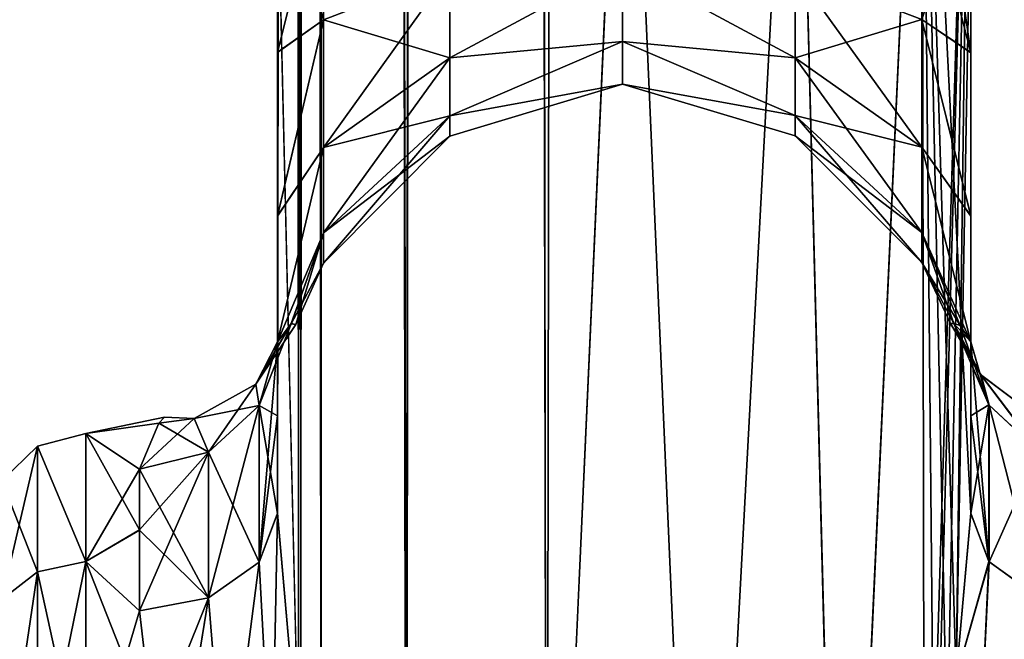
# Model space of a CAD drawing. Extents: x -23 to 700, y -2000 to 0.
# Tile 93 of 196: x 645 to 681, y -1956 to -1934. Entities that reach past the tile are written whole.
import ezdxf

# ---------------------------------------------------------------- set-up
doc = ezdxf.new("R2010")
doc.units = 0
doc.header["$LTSCALE"] = 65.149826
for name, color, linetype in [('1005', 7, 'CONTINUOUS'), ('1006', 7, 'CONTINUOUS'), ('1011', 7, 'CONTINUOUS'), ('1012', 7, 'CONTINUOUS'), ('1018', 7, 'CONTINUOUS'), ('1019', 7, 'CONTINUOUS'), ('1025', 7, 'CONTINUOUS'), ('1047', 7, 'CONTINUOUS'), ('1048', 7, 'CONTINUOUS'), ('1049', 7, 'CONTINUOUS'), ('1050', 7, 'CONTINUOUS'), ('1051', 7, 'CONTINUOUS'), ('1059', 7, 'CONTINUOUS'), ('1060', 7, 'CONTINUOUS'), ('1061', 7, 'CONTINUOUS'), ('1062', 7, 'CONTINUOUS'), ('1063', 7, 'CONTINUOUS')]:
    doc.layers.add(name, color=color, linetype=linetype)

msp = doc.modelspace()

# ---------------------------------------------------------------- linework, layer by layer
at = {"layer": '1005', "linetype": 'CONTINUOUS'}
for points in [[(654.55, -83.45, 53.5), (654.45, -1928.15, 53.5), (655.202, -1960.168, 57.769), (654.55, -83.45, 53.5)], [(655.292, -1960.973, 58.011), (656.024, -1972, 59.571), (654.55, -83.45, 53.5), (655.292, -1960.973, 58.011)], [(654.55, -83.45, 53.5), (656.024, -1972, 59.571), (656.2, -83.45, 59.707), (654.55, -83.45, 53.5)], [(655.202, -1960.168, 57.769), (655.292, -1960.973, 58.011), (654.55, -83.45, 53.5), (655.202, -1960.168, 57.769)], [(656.024, -1972, 59.571), (659.109, -1980, 63.235), (656.2, -83.45, 59.707), (656.024, -1972, 59.571)], [(656.2, -83.45, 59.707), (659.109, -1980, 63.235), (660.722, -83.45, 64.28), (656.2, -83.45, 59.707)], [(659.109, -1980, 63.235), (664.187, -1980, 65.691), (660.722, -83.45, 64.28), (659.109, -1980, 63.235)], [(664.187, -1980, 65.691), (667.05, -1916.55, 66), (660.722, -83.45, 64.28), (664.187, -1980, 65.691)], [(669.819, -1980, 65.666), (667.05, -1916.55, 66), (664.187, -1980, 65.691), (669.819, -1980, 65.666)], [(673.208, -1916.55, 64.321), (667.05, -1916.55, 66), (669.819, -1980, 65.666), (673.208, -1916.55, 64.321)], [(674.862, -1980, 63.178), (673.208, -1916.55, 64.321), (669.819, -1980, 65.666), (674.862, -1980, 63.178)], [(677.779, -1916.55, 59.744), (673.208, -1916.55, 64.321), (674.862, -1980, 63.178), (677.779, -1916.55, 59.744)], [(677.876, -1972, 59.571), (677.779, -1916.55, 59.744), (674.862, -1980, 63.178), (677.876, -1972, 59.571)], [(679.55, -1951.488, 53.501), (679.55, -1928.15, 53.5), (677.779, -1916.55, 59.744), (679.55, -1951.488, 53.501)], [(679.55, -1951.488, 53.501), (677.779, -1916.55, 59.744), (679.014, -1957.436, 56.772), (679.55, -1951.488, 53.501)], [(679.014, -1957.436, 56.772), (677.779, -1916.55, 59.744), (678.69, -1960.237, 57.791), (679.014, -1957.436, 56.772)], [(678.69, -1960.237, 57.791), (677.779, -1916.55, 59.744), (678.236, -1964.54, 58.875), (678.69, -1960.237, 57.791)], [(678.236, -1964.54, 58.875), (677.779, -1916.55, 59.744), (677.876, -1972, 59.571), (678.236, -1964.54, 58.875)], [(654.45, -1951.49, 53.502), (655.202, -1960.168, 57.769), (654.45, -1928.15, 53.5), (654.45, -1951.49, 53.502)]]:
    msp.add_3dface(points, dxfattribs=at)
at = {"layer": '1006', "linetype": 'CONTINUOUS'}
for points in [[(654.45, -1951.488, 12.5), (654.45, -1928.15, 12.5), (656.2, -83.45, 6.293), (654.45, -1951.488, 12.5)], [(655.202, -1960.174, 8.229), (654.45, -1951.488, 12.5), (656.2, -83.45, 6.293), (655.202, -1960.174, 8.229)], [(655.293, -1960.98, 7.988), (655.202, -1960.174, 8.229), (656.2, -83.45, 6.293), (655.293, -1960.98, 7.988)], [(656.024, -1972, 6.429), (655.293, -1960.98, 7.988), (656.2, -83.45, 6.293), (656.024, -1972, 6.429)], [(659.122, -1980, 2.755), (656.024, -1972, 6.429), (656.2, -83.45, 6.293), (659.122, -1980, 2.755)], [(660.722, -83.45, 1.72), (659.122, -1980, 2.755), (656.2, -83.45, 6.293), (660.722, -83.45, 1.72)], [(664.196, -1980, 0.307), (659.122, -1980, 2.755), (660.722, -83.45, 1.72), (664.196, -1980, 0.307)], [(667.05, -83.45), (664.196, -1980, 0.307), (660.722, -83.45, 1.72), (667.05, -83.45)], [(667.05, -1916.55), (664.196, -1980, 0.307), (667.05, -83.45), (667.05, -1916.55)], [(669.822, -1980, 0.334), (664.196, -1980, 0.307), (667.05, -1916.55), (669.822, -1980, 0.334)], [(673.208, -1916.55, 1.679), (669.822, -1980, 0.334), (667.05, -1916.55), (673.208, -1916.55, 1.679)], [(674.859, -1980, 2.82), (669.822, -1980, 0.334), (673.208, -1916.55, 1.679), (674.859, -1980, 2.82)], [(677.779, -1916.55, 6.256), (674.859, -1980, 2.82), (673.208, -1916.55, 1.679), (677.779, -1916.55, 6.256)], [(677.876, -1972, 6.429), (674.859, -1980, 2.82), (677.779, -1916.55, 6.256), (677.876, -1972, 6.429)], [(679.55, -1916.55, 12.5), (677.876, -1972, 6.429), (677.779, -1916.55, 6.256), (679.55, -1916.55, 12.5)], [(678.241, -1964.471, 7.137), (677.876, -1972, 6.429), (679.55, -1916.55, 12.5), (678.241, -1964.471, 7.137)], [(678.694, -1960.207, 8.218), (678.241, -1964.471, 7.137), (679.55, -1916.55, 12.5), (678.694, -1960.207, 8.218)], [(679.015, -1957.433, 9.23), (678.694, -1960.207, 8.218), (679.55, -1916.55, 12.5), (679.015, -1957.433, 9.23)], [(679.55, -1916.55, 12.5), (679.55, -1928.15, 12.5), (679.015, -1957.433, 9.23), (679.55, -1916.55, 12.5)], [(679.55, -1951.489, 12.499), (679.015, -1957.433, 9.23), (679.55, -1928.15, 12.5), (679.55, -1951.489, 12.499)]]:
    msp.add_3dface(points, dxfattribs=at)
at = {"layer": '1011', "linetype": 'CONTINUOUS'}
for points in [[(679.55, -1934.8, 13.61), (679.55, -1951.489, 12.499), (679.55, -1928.15, 12.5), (679.55, -1934.8, 13.61)], [(679.55, -1928.15, 53.5), (679.55, -1951.488, 53.501), (679.55, -1934.811, 52.387), (679.55, -1928.15, 53.5)], [(679.55, -1947.962, 16.778), (679.55, -1951.489, 12.499), (679.55, -1934.8, 13.61), (679.55, -1947.962, 16.778)], [(679.55, -1940.72, 16.808), (679.55, -1947.962, 16.778), (679.55, -1934.8, 13.61), (679.55, -1940.72, 16.808)], [(679.55, -1951.488, 53.501), (679.55, -1947.952, 49.208), (679.55, -1934.811, 52.387), (679.55, -1951.488, 53.501)], [(679.55, -1934.811, 52.387), (679.55, -1947.952, 49.208), (679.55, -1940.723, 49.19), (679.55, -1934.811, 52.387)], [(679.55, -1945.277, 21.735), (679.55, -1947.962, 16.778), (679.55, -1940.72, 16.808), (679.55, -1945.277, 21.735)], [(679.55, -1947.952, 49.208), (679.55, -1945.277, 44.265), (679.55, -1940.723, 49.19), (679.55, -1947.952, 49.208)]]:
    msp.add_3dface(points, dxfattribs=at)
at = {"layer": '1012', "linetype": 'CONTINUOUS'}
for points in [[(654.45, -1934.803, 52.389), (654.45, -1951.49, 53.502), (654.45, -1928.15, 53.5), (654.45, -1934.803, 52.389)], [(654.45, -1928.15, 12.5), (654.45, -1951.488, 12.5), (654.45, -1934.793, 13.607), (654.45, -1928.15, 12.5)], [(654.45, -1951.488, 12.5), (654.45, -1947.954, 16.79), (654.45, -1934.793, 13.607), (654.45, -1951.488, 12.5)], [(654.45, -1934.793, 13.607), (654.45, -1947.954, 16.79), (654.45, -1940.716, 16.805), (654.45, -1934.793, 13.607)], [(654.45, -1947.96, 49.22), (654.45, -1951.49, 53.502), (654.45, -1934.803, 52.389), (654.45, -1947.96, 49.22)], [(654.45, -1940.722, 49.19), (654.45, -1947.96, 49.22), (654.45, -1934.803, 52.389), (654.45, -1940.722, 49.19)], [(654.45, -1947.954, 16.79), (654.45, -1945.277, 21.735), (654.45, -1940.716, 16.805), (654.45, -1947.954, 16.79)], [(654.45, -1945.277, 44.265), (654.45, -1947.96, 49.22), (654.45, -1940.722, 49.19), (654.45, -1945.277, 44.265)]]:
    msp.add_3dface(points, dxfattribs=at)
at = {"layer": '1018', "linetype": 'CONTINUOUS'}
for points in [[(650.146, -1948.226, 29.711), (647.5, -1948.6, 38.333), (650.355, -1948, 32.985), (650.146, -1948.226, 29.711)], [(650.355, -1948, 32.985), (647.5, -1948.6, 38.333), (650.147, -1948.225, 36.277), (650.355, -1948, 32.985)], [(650.147, -1948.225, 36.277), (647.5, -1948.6, 38.333), (649.45, -1949.885, 42.323), (650.147, -1948.225, 36.277)], [(647.5, -1948.6, 27.667), (647.5, -1948.6, 38.333), (650.146, -1948.226, 29.711), (647.5, -1948.6, 27.667)], [(649.45, -1949.885, 23.677), (647.5, -1948.6, 27.667), (650.146, -1948.226, 29.711), (649.45, -1949.885, 23.677)], [(647.5, -1948.6, 38.333), (647.5, -1953.229, 47.955), (649.45, -1949.885, 42.323), (647.5, -1948.6, 38.333)], [(647.5, -1953.231, 18.042), (647.5, -1948.6, 27.667), (649.45, -1952.089, 19.601), (647.5, -1953.231, 18.042)], [(649.45, -1952.089, 19.601), (647.5, -1948.6, 27.667), (649.45, -1949.885, 23.677), (649.45, -1952.089, 19.601)], [(649.45, -1949.885, 42.323), (647.5, -1953.229, 47.955), (649.45, -1952.095, 46.409), (649.45, -1949.885, 42.323)], [(649.45, -1955.024, 16.034), (647.5, -1953.231, 18.042), (649.45, -1952.089, 19.601), (649.45, -1955.024, 16.034)], [(649.45, -1952.095, 46.409), (647.5, -1953.229, 47.955), (649.45, -1955.024, 49.966), (649.45, -1952.095, 46.409)], [(647.5, -1953.229, 47.955), (647.5, -1961.595, 54.627), (649.45, -1955.024, 49.966), (647.5, -1953.229, 47.955)], [(647.5, -1961.598, 11.371), (647.5, -1953.231, 18.042), (649.972, -1959.488, 12.519), (647.5, -1961.598, 11.371)], [(649.972, -1959.488, 12.519), (647.5, -1953.231, 18.042), (649.45, -1955.024, 16.034), (649.972, -1959.488, 12.519)], [(649.45, -1955.024, 49.966), (647.5, -1961.595, 54.627), (649.97, -1959.482, 53.477), (649.45, -1955.024, 49.966)]]:
    msp.add_3dface(points, dxfattribs=at)
at = {"layer": '1019', "linetype": 'CONTINUOUS'}
for points in [[(654.45, -1934.803, 52.389), (654.45, -1928.15, 53.5), (656.112, -1933.612, 46.186), (654.45, -1934.803, 52.389)], [(654.45, -1928.15, 53.5), (656.112, -1928.15, 47.273), (656.112, -1933.612, 46.186), (654.45, -1928.15, 53.5)], [(654.45, -1928.15, 12.5), (654.45, -1934.793, 13.607), (656.112, -1928.15, 18.727), (654.45, -1928.15, 12.5)], [(656.112, -1928.15, 18.727), (654.45, -1934.793, 13.607), (656.112, -1933.612, 19.814), (656.112, -1928.15, 18.727)], [(656.112, -1933.612, 46.186), (656.112, -1928.15, 47.273), (660.683, -1931.856, 41.947), (656.112, -1933.612, 46.186)], [(679.55, -1934.8, 13.61), (679.55, -1928.15, 12.5), (677.775, -1933.603, 19.835), (679.55, -1934.8, 13.61)], [(677.851, -1928.15, 47.207), (679.55, -1934.811, 52.387), (677.775, -1933.603, 46.165), (677.851, -1928.15, 47.207)], [(679.55, -1934.811, 52.387), (677.851, -1928.15, 47.207), (678.598, -1928.15, 48.716), (679.55, -1934.811, 52.387)], [(679.55, -1928.15, 53.5), (679.55, -1934.811, 52.387), (678.598, -1928.15, 48.716), (679.55, -1928.15, 53.5)], [(656.112, -1933.612, 19.814), (656.112, -1938.242, 22.908), (660.683, -1931.856, 24.053), (656.112, -1933.612, 19.814)], [(660.683, -1931.856, 24.053), (656.112, -1938.242, 22.908), (660.683, -1934.998, 26.152), (660.683, -1931.856, 24.053)], [(660.683, -1934.998, 39.848), (656.112, -1933.612, 46.186), (660.683, -1931.856, 41.947), (660.683, -1934.998, 39.848)], [(666.937, -1931.621, 40.208), (666.937, -1934.405, 37.988), (660.683, -1934.998, 39.848), (666.937, -1931.621, 40.208)], [(666.937, -1931.621, 40.208), (660.683, -1934.998, 39.848), (660.683, -1931.856, 41.947), (666.937, -1931.621, 40.208)], [(666.937, -1934.405, 28.012), (666.937, -1931.621, 25.792), (660.683, -1934.998, 26.152), (666.937, -1934.405, 28.012)], [(666.937, -1931.621, 25.792), (660.683, -1931.856, 24.053), (660.683, -1934.998, 26.152), (666.937, -1931.621, 25.792)], [(673.194, -1931.851, 41.935), (673.194, -1934.989, 39.839), (666.937, -1931.621, 40.208), (673.194, -1931.851, 41.935)], [(666.937, -1931.621, 40.208), (673.194, -1934.989, 39.839), (666.937, -1934.405, 37.988), (666.937, -1931.621, 40.208)], [(673.194, -1934.989, 26.161), (673.194, -1931.851, 24.065), (666.937, -1931.621, 25.792), (673.194, -1934.989, 26.161)], [(666.937, -1934.405, 28.012), (673.194, -1934.989, 26.161), (666.937, -1931.621, 25.792), (666.937, -1934.405, 28.012)], [(677.775, -1933.603, 46.165), (677.775, -1938.226, 43.076), (673.194, -1931.851, 41.935), (677.775, -1933.603, 46.165)], [(673.194, -1931.851, 41.935), (677.775, -1938.226, 43.076), (673.194, -1934.989, 39.839), (673.194, -1931.851, 41.935)], [(673.194, -1934.989, 26.161), (677.775, -1933.603, 19.835), (673.194, -1931.851, 24.065), (673.194, -1934.989, 26.161)], [(654.45, -1940.722, 49.19), (654.45, -1934.803, 52.389), (656.112, -1933.612, 46.186), (654.45, -1940.722, 49.19)], [(656.112, -1938.242, 43.092), (654.45, -1940.722, 49.19), (656.112, -1933.612, 46.186), (656.112, -1938.242, 43.092)], [(654.45, -1934.793, 13.607), (654.45, -1940.716, 16.805), (656.112, -1933.612, 19.814), (654.45, -1934.793, 13.607)], [(656.112, -1933.612, 19.814), (654.45, -1940.716, 16.805), (656.112, -1938.242, 22.908), (656.112, -1933.612, 19.814)], [(656.112, -1938.242, 43.092), (656.112, -1933.612, 46.186), (660.683, -1934.998, 39.848), (656.112, -1938.242, 43.092)], [(677.775, -1938.226, 22.924), (677.775, -1933.603, 19.835), (673.194, -1934.989, 26.161), (677.775, -1938.226, 22.924)], [(679.55, -1940.72, 16.808), (679.55, -1934.8, 13.61), (677.775, -1933.603, 19.835), (679.55, -1940.72, 16.808)], [(677.775, -1938.226, 22.924), (679.55, -1940.72, 16.808), (677.775, -1933.603, 19.835), (677.775, -1938.226, 22.924)], [(679.55, -1934.811, 52.387), (679.55, -1940.723, 49.19), (677.775, -1933.603, 46.165), (679.55, -1934.811, 52.387)], [(677.775, -1933.603, 46.165), (679.55, -1940.723, 49.19), (677.775, -1938.226, 43.076), (677.775, -1933.603, 46.165)], [(666.937, -1934.405, 37.988), (666.937, -1935.949, 34.78), (660.683, -1937.097, 36.706), (666.937, -1934.405, 37.988)], [(666.937, -1934.405, 37.988), (660.683, -1937.097, 36.706), (660.683, -1934.998, 39.848), (666.937, -1934.405, 37.988)], [(666.937, -1935.949, 31.22), (666.937, -1934.405, 28.012), (660.683, -1937.097, 29.294), (666.937, -1935.949, 31.22)], [(666.937, -1934.405, 28.012), (660.683, -1934.998, 26.152), (660.683, -1937.097, 29.294), (666.937, -1934.405, 28.012)], [(673.194, -1934.989, 39.839), (673.194, -1937.085, 36.701), (666.937, -1934.405, 37.988), (673.194, -1934.989, 39.839)], [(666.937, -1934.405, 37.988), (673.194, -1937.085, 36.701), (666.937, -1935.949, 34.78), (666.937, -1934.405, 37.988)], [(673.194, -1937.085, 29.299), (673.194, -1934.989, 26.161), (666.937, -1934.405, 28.012), (673.194, -1937.085, 29.299)], [(666.937, -1935.949, 31.22), (673.194, -1937.085, 29.299), (666.937, -1934.405, 28.012), (666.937, -1935.949, 31.22)], [(656.112, -1938.242, 22.908), (656.112, -1941.336, 27.538), (660.683, -1934.998, 26.152), (656.112, -1938.242, 22.908)], [(660.683, -1934.998, 26.152), (656.112, -1941.336, 27.538), (660.683, -1937.097, 29.294), (660.683, -1934.998, 26.152)], [(660.683, -1937.097, 36.706), (656.112, -1938.242, 43.092), (660.683, -1934.998, 39.848), (660.683, -1937.097, 36.706)], [(677.775, -1938.226, 43.076), (677.775, -1941.315, 38.453), (673.194, -1934.989, 39.839), (677.775, -1938.226, 43.076)], [(673.194, -1934.989, 39.839), (677.775, -1941.315, 38.453), (673.194, -1937.085, 36.701), (673.194, -1934.989, 39.839)], [(673.194, -1937.085, 29.299), (677.775, -1938.226, 22.924), (673.194, -1934.989, 26.161), (673.194, -1937.085, 29.299)], [(666.937, -1935.949, 34.78), (666.937, -1935.949, 31.22), (660.683, -1937.835, 33), (666.937, -1935.949, 34.78)], [(666.937, -1935.949, 34.78), (660.683, -1937.835, 33), (660.683, -1937.097, 36.706), (666.937, -1935.949, 34.78)], [(666.937, -1935.949, 31.22), (660.683, -1937.097, 29.294), (660.683, -1937.835, 33), (666.937, -1935.949, 31.22)], [(673.194, -1937.085, 36.701), (673.194, -1937.821, 33), (666.937, -1935.949, 34.78), (673.194, -1937.085, 36.701)], [(673.194, -1937.821, 33), (673.194, -1937.085, 29.299), (666.937, -1935.949, 31.22), (673.194, -1937.821, 33)], [(666.937, -1935.949, 34.78), (673.194, -1937.821, 33), (666.937, -1935.949, 31.22), (666.937, -1935.949, 34.78)], [(656.112, -1941.336, 27.538), (656.112, -1942.423, 33), (660.683, -1937.097, 29.294), (656.112, -1941.336, 27.538)], [(660.683, -1937.097, 29.294), (656.112, -1942.423, 33), (660.683, -1937.835, 33), (660.683, -1937.097, 29.294)], [(656.112, -1941.336, 38.462), (656.112, -1938.242, 43.092), (660.683, -1937.097, 36.706), (656.112, -1941.336, 38.462)], [(660.683, -1937.835, 33), (656.112, -1941.336, 38.462), (660.683, -1937.097, 36.706), (660.683, -1937.835, 33)], [(677.775, -1941.315, 38.453), (677.775, -1942.4, 33), (673.194, -1937.085, 36.701), (677.775, -1941.315, 38.453)], [(673.194, -1937.085, 36.701), (677.775, -1942.4, 33), (673.194, -1937.821, 33), (673.194, -1937.085, 36.701)], [(677.775, -1941.315, 27.547), (677.775, -1938.226, 22.924), (673.194, -1937.085, 29.299), (677.775, -1941.315, 27.547)], [(673.194, -1937.821, 33), (677.775, -1941.315, 27.547), (673.194, -1937.085, 29.299), (673.194, -1937.821, 33)], [(656.112, -1942.423, 33), (656.112, -1941.336, 38.462), (660.683, -1937.835, 33), (656.112, -1942.423, 33)], [(677.775, -1942.4, 33), (677.775, -1941.315, 27.547), (673.194, -1937.821, 33), (677.775, -1942.4, 33)], [(654.45, -1945.277, 44.265), (654.45, -1940.722, 49.19), (656.112, -1938.242, 43.092), (654.45, -1945.277, 44.265)], [(656.112, -1941.336, 38.462), (654.45, -1945.277, 44.265), (656.112, -1938.242, 43.092), (656.112, -1941.336, 38.462)], [(654.45, -1940.716, 16.805), (654.45, -1945.277, 21.735), (656.112, -1938.242, 22.908), (654.45, -1940.716, 16.805)], [(656.112, -1938.242, 22.908), (654.45, -1945.277, 21.735), (656.112, -1941.336, 27.538), (656.112, -1938.242, 22.908)], [(679.55, -1945.277, 21.735), (679.55, -1940.72, 16.808), (677.775, -1938.226, 22.924), (679.55, -1945.277, 21.735)], [(677.775, -1941.315, 27.547), (679.55, -1945.277, 21.735), (677.775, -1938.226, 22.924), (677.775, -1941.315, 27.547)], [(679.55, -1940.723, 49.19), (679.55, -1945.277, 44.265), (677.775, -1938.226, 43.076), (679.55, -1940.723, 49.19)], [(677.775, -1938.226, 43.076), (679.55, -1945.277, 44.265), (677.775, -1941.315, 38.453), (677.775, -1938.226, 43.076)], [(654.945, -1944.622, 37.27), (654.45, -1945.277, 44.265), (656.112, -1941.336, 38.462), (654.945, -1944.622, 37.27)], [(654.45, -1945.277, 21.735), (654.945, -1944.619, 28.71), (656.112, -1941.336, 27.538), (654.45, -1945.277, 21.735)], [(656.112, -1942.423, 33), (654.945, -1944.622, 37.27), (656.112, -1941.336, 38.462), (656.112, -1942.423, 33)], [(654.945, -1944.619, 28.71), (655.109, -1944.646, 32.98), (656.112, -1941.336, 27.538), (654.945, -1944.619, 28.71)], [(656.112, -1941.336, 27.538), (655.109, -1944.646, 32.98), (656.112, -1942.423, 33), (656.112, -1941.336, 27.538)], [(679.166, -1944.683, 26.269), (679.55, -1945.277, 21.735), (677.775, -1941.315, 27.547), (679.166, -1944.683, 26.269)], [(679.55, -1945.277, 44.265), (678.935, -1944.616, 37.018), (677.775, -1941.315, 38.453), (679.55, -1945.277, 44.265)], [(677.775, -1942.4, 33), (679.166, -1944.683, 26.269), (677.775, -1941.315, 27.547), (677.775, -1942.4, 33)], [(677.775, -1941.315, 38.453), (678.935, -1944.616, 37.018), (677.775, -1942.4, 33), (677.775, -1941.315, 38.453)], [(655.109, -1944.646, 32.98), (654.945, -1944.622, 37.27), (656.112, -1942.423, 33), (655.109, -1944.646, 32.98)], [(678.933, -1944.615, 29.007), (679.166, -1944.683, 26.269), (677.775, -1942.4, 33), (678.933, -1944.615, 29.007)], [(678.811, -1944.612, 31.259), (678.933, -1944.615, 29.007), (677.775, -1942.4, 33), (678.811, -1944.612, 31.259)], [(678.935, -1944.616, 37.018), (678.811, -1944.612, 31.259), (677.775, -1942.4, 33), (678.935, -1944.616, 37.018)]]:
    msp.add_3dface(points, dxfattribs=at)
at = {"layer": '1025', "linetype": 'CONTINUOUS'}
for points in [[(647.5, -1953.229, 47.955), (647.5, -1948.6, 38.333), (645.751, -1949.058, 38.236), (647.5, -1953.229, 47.955)], [(647.5, -1948.6, 38.333), (647.5, -1948.6, 27.667), (645.751, -1949.058, 38.236), (647.5, -1948.6, 38.333)], [(647.5, -1948.6, 27.667), (647.5, -1953.231, 18.042), (645.751, -1949.058, 27.764), (647.5, -1948.6, 27.667)], [(647.5, -1948.6, 27.667), (645.751, -1949.058, 27.764), (645.751, -1949.058, 38.236), (647.5, -1948.6, 27.667)], [(644.469, -1950.308, 28.049), (644.469, -1950.308, 37.951), (645.751, -1949.058, 27.764), (644.469, -1950.308, 28.049)], [(645.751, -1953.602, 18.328), (644.469, -1950.308, 28.049), (645.751, -1949.058, 27.764), (645.751, -1953.602, 18.328)], [(644.469, -1950.308, 37.951), (644.469, -1954.605, 46.872), (645.751, -1949.058, 38.236), (644.469, -1950.308, 37.951)], [(645.751, -1949.058, 27.764), (644.469, -1950.308, 37.951), (645.751, -1949.058, 38.236), (645.751, -1949.058, 27.764)], [(645.751, -1949.058, 38.236), (644.469, -1954.605, 46.872), (645.751, -1953.602, 47.672), (645.751, -1949.058, 38.236)], [(647.5, -1953.229, 47.955), (645.751, -1949.058, 38.236), (645.751, -1953.602, 47.672), (647.5, -1953.229, 47.955)], [(647.5, -1953.231, 18.042), (645.751, -1953.602, 18.328), (645.751, -1949.058, 27.764), (647.5, -1953.231, 18.042)], [(644.469, -1954.605, 19.128), (644.469, -1950.308, 28.049), (645.751, -1953.602, 18.328), (644.469, -1954.605, 19.128)], [(647.5, -1961.595, 54.627), (647.5, -1953.229, 47.955), (645.751, -1961.79, 54.202), (647.5, -1961.595, 54.627)], [(647.5, -1953.229, 47.955), (645.751, -1953.602, 47.672), (645.751, -1961.79, 54.202), (647.5, -1953.229, 47.955)], [(647.5, -1953.231, 18.042), (647.5, -1961.598, 11.371), (645.751, -1953.602, 18.328), (647.5, -1953.231, 18.042)], [(645.751, -1961.79, 11.798), (644.469, -1954.605, 19.128), (645.751, -1953.602, 18.328), (645.751, -1961.79, 11.798)], [(644.469, -1954.605, 46.872), (644.469, -1962.346, 53.046), (645.751, -1953.602, 47.672), (644.469, -1954.605, 46.872)], [(645.751, -1953.602, 47.672), (644.469, -1962.346, 53.046), (645.751, -1961.79, 54.202), (645.751, -1953.602, 47.672)], [(647.5, -1961.598, 11.371), (645.751, -1961.79, 11.798), (645.751, -1953.602, 18.328), (647.5, -1961.598, 11.371)], [(644.469, -1962.346, 12.954), (644.469, -1954.605, 19.128), (645.751, -1961.79, 11.798), (644.469, -1962.346, 12.954)]]:
    msp.add_3dface(points, dxfattribs=at)
at = {"layer": '1047', "linetype": 'CONTINUOUS'}
for points in [[(679.55, -1951.488, 53.501), (679.014, -1957.436, 56.772), (680.204, -1953.236, 51.753), (679.55, -1951.488, 53.501)], [(680.204, -1953.236, 51.753), (679.014, -1957.436, 56.772), (679.953, -1958.715, 55.198), (680.204, -1953.236, 51.753)], [(682.005, -1954.532, 50.458), (680.204, -1953.236, 51.753), (679.953, -1958.715, 55.198), (682.005, -1954.532, 50.458)], [(681.679, -1959.604, 54.12), (682.005, -1954.532, 50.458), (679.953, -1958.715, 55.198), (681.679, -1959.604, 54.12)]]:
    msp.add_3dface(points, dxfattribs=at)
at = {"layer": '1048', "linetype": 'CONTINUOUS'}
for points in [[(679.55, -1945.277, 44.265), (679.55, -1947.952, 49.208), (680.204, -1953.236, 51.753), (679.55, -1945.277, 44.265)], [(680.212, -1947.568, 43.299), (679.55, -1945.277, 44.265), (680.204, -1953.236, 51.753), (680.212, -1947.568, 43.299)], [(682.005, -1954.532, 50.458), (680.212, -1947.568, 43.299), (680.204, -1953.236, 51.753), (682.005, -1954.532, 50.458)], [(682.022, -1949.252, 42.589), (680.212, -1947.568, 43.299), (682.005, -1954.532, 50.458), (682.022, -1949.252, 42.589)], [(679.55, -1947.952, 49.208), (679.55, -1951.488, 53.501), (680.204, -1953.236, 51.753), (679.55, -1947.952, 49.208)]]:
    msp.add_3dface(points, dxfattribs=at)
at = {"layer": '1049', "linetype": 'CONTINUOUS'}
for points in [[(678.933, -1944.615, 29.007), (678.811, -1944.612, 31.259), (679.904, -1946.455, 29.301), (678.933, -1944.615, 29.007)], [(678.811, -1944.612, 31.259), (678.935, -1944.616, 37.018), (679.926, -1946.481, 36.697), (678.811, -1944.612, 31.259)], [(679.904, -1946.455, 29.301), (678.811, -1944.612, 31.259), (679.926, -1946.481, 36.697), (679.904, -1946.455, 29.301)], [(679.166, -1944.683, 26.269), (678.933, -1944.615, 29.007), (680.204, -1947.555, 22.695), (679.166, -1944.683, 26.269)], [(680.204, -1947.555, 22.695), (678.933, -1944.615, 29.007), (679.904, -1946.455, 29.301), (680.204, -1947.555, 22.695)], [(678.935, -1944.616, 37.018), (679.55, -1945.277, 44.265), (680.212, -1947.568, 43.299), (678.935, -1944.616, 37.018)], [(679.926, -1946.481, 36.697), (678.935, -1944.616, 37.018), (680.212, -1947.568, 43.299), (679.926, -1946.481, 36.697)], [(679.55, -1945.277, 21.735), (679.166, -1944.683, 26.269), (680.204, -1947.555, 22.695), (679.55, -1945.277, 21.735)], [(682.005, -1949.243, 23.407), (680.204, -1947.555, 22.695), (679.904, -1946.455, 29.301), (682.005, -1949.243, 23.407)], [(681.617, -1947.754, 29.653), (682.005, -1949.243, 23.407), (679.904, -1946.455, 29.301), (681.617, -1947.754, 29.653)], [(681.617, -1947.754, 29.653), (679.904, -1946.455, 29.301), (679.926, -1946.481, 36.697), (681.617, -1947.754, 29.653)], [(681.633, -1947.762, 36.348), (681.617, -1947.754, 29.653), (679.926, -1946.481, 36.697), (681.633, -1947.762, 36.348)], [(681.633, -1947.762, 36.348), (679.926, -1946.481, 36.697), (682.022, -1949.252, 42.589), (681.633, -1947.762, 36.348)], [(682.022, -1949.252, 42.589), (679.926, -1946.481, 36.697), (680.212, -1947.568, 43.299), (682.022, -1949.252, 42.589)]]:
    msp.add_3dface(points, dxfattribs=at)
at = {"layer": '1050', "linetype": 'CONTINUOUS'}
for points in [[(679.55, -1947.962, 16.778), (679.55, -1945.277, 21.735), (680.204, -1947.555, 22.695), (679.55, -1947.962, 16.778)], [(679.55, -1951.489, 12.499), (679.55, -1947.962, 16.778), (680.204, -1947.555, 22.695), (679.55, -1951.489, 12.499)], [(680.212, -1953.246, 14.257), (679.55, -1951.489, 12.499), (680.204, -1947.555, 22.695), (680.212, -1953.246, 14.257)], [(682.005, -1949.243, 23.407), (680.212, -1953.246, 14.257), (680.204, -1947.555, 22.695), (682.005, -1949.243, 23.407)], [(682.022, -1954.539, 15.549), (680.212, -1953.246, 14.257), (682.005, -1949.243, 23.407), (682.022, -1954.539, 15.549)]]:
    msp.add_3dface(points, dxfattribs=at)
at = {"layer": '1051', "linetype": 'CONTINUOUS'}
for points in [[(679.015, -1957.433, 9.23), (679.55, -1951.489, 12.499), (680.212, -1953.246, 14.257), (679.015, -1957.433, 9.23)], [(679.95, -1958.707, 10.801), (679.015, -1957.433, 9.23), (680.212, -1953.246, 14.257), (679.95, -1958.707, 10.801)], [(682.022, -1954.539, 15.549), (679.95, -1958.707, 10.801), (680.212, -1953.246, 14.257), (682.022, -1954.539, 15.549)], [(681.669, -1959.595, 11.879), (679.95, -1958.707, 10.801), (682.022, -1954.539, 15.549), (681.669, -1959.595, 11.879)]]:
    msp.add_3dface(points, dxfattribs=at)
at = {"layer": '1059', "linetype": 'CONTINUOUS'}
for points in [[(653.78, -1953.256, 14.267), (654.45, -1951.488, 12.5), (654.243, -1961.824, 9.53), (653.78, -1953.256, 14.267)], [(654.45, -1951.488, 12.5), (655.202, -1960.174, 8.229), (654.243, -1961.824, 9.53), (654.45, -1951.488, 12.5)], [(651.95, -1954.551, 15.561), (653.78, -1953.256, 14.267), (652.581, -1962.495, 10.524), (651.95, -1954.551, 15.561)], [(652.581, -1962.495, 10.524), (653.78, -1953.256, 14.267), (654.243, -1961.824, 9.53), (652.581, -1962.495, 10.524)], [(649.972, -1959.488, 12.519), (649.45, -1955.024, 16.034), (651.95, -1954.551, 15.561), (649.972, -1959.488, 12.519)], [(650.61, -1962.798, 10.834), (649.972, -1959.488, 12.519), (651.95, -1954.551, 15.561), (650.61, -1962.798, 10.834)], [(650.61, -1962.798, 10.834), (651.95, -1954.551, 15.561), (652.581, -1962.495, 10.524), (650.61, -1962.798, 10.834)]]:
    msp.add_3dface(points, dxfattribs=at)
at = {"layer": '1060', "linetype": 'CONTINUOUS'}
for points in [[(654.45, -1945.277, 21.735), (654.45, -1947.954, 16.79), (653.78, -1953.256, 14.267), (654.45, -1945.277, 21.735)], [(653.78, -1947.581, 22.706), (654.45, -1945.277, 21.735), (653.78, -1953.256, 14.267), (653.78, -1947.581, 22.706)], [(651.948, -1949.269, 23.417), (653.78, -1947.581, 22.706), (651.95, -1954.551, 15.561), (651.948, -1949.269, 23.417)], [(651.95, -1954.551, 15.561), (653.78, -1947.581, 22.706), (653.78, -1953.256, 14.267), (651.95, -1954.551, 15.561)], [(654.45, -1947.954, 16.79), (654.45, -1951.488, 12.5), (653.78, -1953.256, 14.267), (654.45, -1947.954, 16.79)], [(649.45, -1955.024, 16.034), (649.45, -1952.089, 19.601), (651.948, -1949.269, 23.417), (649.45, -1955.024, 16.034)], [(649.45, -1955.024, 16.034), (651.948, -1949.269, 23.417), (651.95, -1954.551, 15.561), (649.45, -1955.024, 16.034)], [(649.45, -1952.089, 19.601), (649.45, -1949.885, 23.677), (651.948, -1949.269, 23.417), (649.45, -1952.089, 19.601)]]:
    msp.add_3dface(points, dxfattribs=at)
at = {"layer": '1061', "linetype": 'CONTINUOUS'}
for points in [[(654.945, -1944.622, 37.27), (655.109, -1944.646, 32.98), (653.662, -1946.815, 36.615), (654.945, -1944.622, 37.27)], [(653.78, -1947.581, 43.294), (654.945, -1944.622, 37.27), (653.662, -1946.815, 36.615), (653.78, -1947.581, 43.294)], [(653.662, -1946.815, 36.615), (655.109, -1944.646, 32.98), (653.663, -1946.815, 29.385), (653.662, -1946.815, 36.615)], [(654.945, -1944.619, 28.71), (654.45, -1945.277, 21.735), (653.663, -1946.815, 29.385), (654.945, -1944.619, 28.71)], [(655.109, -1944.646, 32.98), (654.945, -1944.619, 28.71), (653.663, -1946.815, 29.385), (655.109, -1944.646, 32.98)], [(654.45, -1945.277, 44.265), (654.945, -1944.622, 37.27), (653.78, -1947.581, 43.294), (654.45, -1945.277, 44.265)], [(653.663, -1946.815, 29.385), (654.45, -1945.277, 21.735), (653.78, -1947.581, 22.706), (653.663, -1946.815, 29.385)], [(651.422, -1948.056, 36.216), (653.663, -1946.815, 29.385), (651.422, -1948.056, 29.784), (651.422, -1948.056, 36.216)], [(653.662, -1946.815, 36.615), (653.663, -1946.815, 29.385), (651.422, -1948.056, 36.216), (653.662, -1946.815, 36.615)], [(651.948, -1949.269, 42.583), (653.662, -1946.815, 36.615), (651.422, -1948.056, 36.216), (651.948, -1949.269, 42.583)], [(653.663, -1946.815, 29.385), (653.78, -1947.581, 22.706), (651.422, -1948.056, 29.784), (653.663, -1946.815, 29.385)], [(651.948, -1949.269, 42.583), (653.78, -1947.581, 43.294), (653.662, -1946.815, 36.615), (651.948, -1949.269, 42.583)], [(651.422, -1948.056, 29.784), (653.78, -1947.581, 22.706), (651.948, -1949.269, 23.417), (651.422, -1948.056, 29.784)], [(650.146, -1948.226, 29.711), (650.355, -1948, 32.985), (651.422, -1948.056, 29.784), (650.146, -1948.226, 29.711)], [(650.355, -1948, 32.985), (650.147, -1948.225, 36.277), (651.422, -1948.056, 36.216), (650.355, -1948, 32.985)], [(650.355, -1948, 32.985), (651.422, -1948.056, 36.216), (651.422, -1948.056, 29.784), (650.355, -1948, 32.985)], [(650.147, -1948.225, 36.277), (649.45, -1949.885, 42.323), (651.422, -1948.056, 36.216), (650.147, -1948.225, 36.277)], [(649.45, -1949.885, 42.323), (651.948, -1949.269, 42.583), (651.422, -1948.056, 36.216), (649.45, -1949.885, 42.323)], [(649.45, -1949.885, 23.677), (650.146, -1948.226, 29.711), (651.948, -1949.269, 23.417), (649.45, -1949.885, 23.677)], [(650.146, -1948.226, 29.711), (651.422, -1948.056, 29.784), (651.948, -1949.269, 23.417), (650.146, -1948.226, 29.711)]]:
    msp.add_3dface(points, dxfattribs=at)
at = {"layer": '1062', "linetype": 'CONTINUOUS'}
for points in [[(654.45, -1947.96, 49.22), (654.45, -1945.277, 44.265), (653.78, -1947.581, 43.294), (654.45, -1947.96, 49.22)], [(651.948, -1949.269, 42.583), (653.78, -1953.256, 51.733), (653.78, -1947.581, 43.294), (651.948, -1949.269, 42.583)], [(654.45, -1951.49, 53.502), (654.45, -1947.96, 49.22), (653.78, -1947.581, 43.294), (654.45, -1951.49, 53.502)], [(653.78, -1953.256, 51.733), (654.45, -1951.49, 53.502), (653.78, -1947.581, 43.294), (653.78, -1953.256, 51.733)], [(649.45, -1949.885, 42.323), (651.95, -1954.551, 50.439), (651.948, -1949.269, 42.583), (649.45, -1949.885, 42.323)], [(651.95, -1954.551, 50.439), (653.78, -1953.256, 51.733), (651.948, -1949.269, 42.583), (651.95, -1954.551, 50.439)], [(649.45, -1949.885, 42.323), (649.45, -1952.095, 46.409), (651.95, -1954.551, 50.439), (649.45, -1949.885, 42.323)], [(649.45, -1952.095, 46.409), (649.45, -1955.024, 49.966), (651.95, -1954.551, 50.439), (649.45, -1952.095, 46.409)]]:
    msp.add_3dface(points, dxfattribs=at)
at = {"layer": '1063', "linetype": 'CONTINUOUS'}
for points in [[(654.243, -1961.825, 56.47), (654.45, -1951.49, 53.502), (653.78, -1953.256, 51.733), (654.243, -1961.825, 56.47)], [(655.202, -1960.168, 57.769), (654.45, -1951.49, 53.502), (654.243, -1961.825, 56.47), (655.202, -1960.168, 57.769)], [(651.95, -1954.551, 50.439), (652.582, -1962.495, 55.476), (653.78, -1953.256, 51.733), (651.95, -1954.551, 50.439)], [(652.582, -1962.495, 55.476), (654.243, -1961.825, 56.47), (653.78, -1953.256, 51.733), (652.582, -1962.495, 55.476)], [(649.45, -1955.024, 49.966), (649.97, -1959.482, 53.477), (651.95, -1954.551, 50.439), (649.45, -1955.024, 49.966)], [(649.97, -1959.482, 53.477), (650.612, -1962.813, 55.172), (651.95, -1954.551, 50.439), (649.97, -1959.482, 53.477)], [(650.612, -1962.813, 55.172), (652.582, -1962.495, 55.476), (651.95, -1954.551, 50.439), (650.612, -1962.813, 55.172)]]:
    msp.add_3dface(points, dxfattribs=at)

doc.saveas('drawing.dxf')
